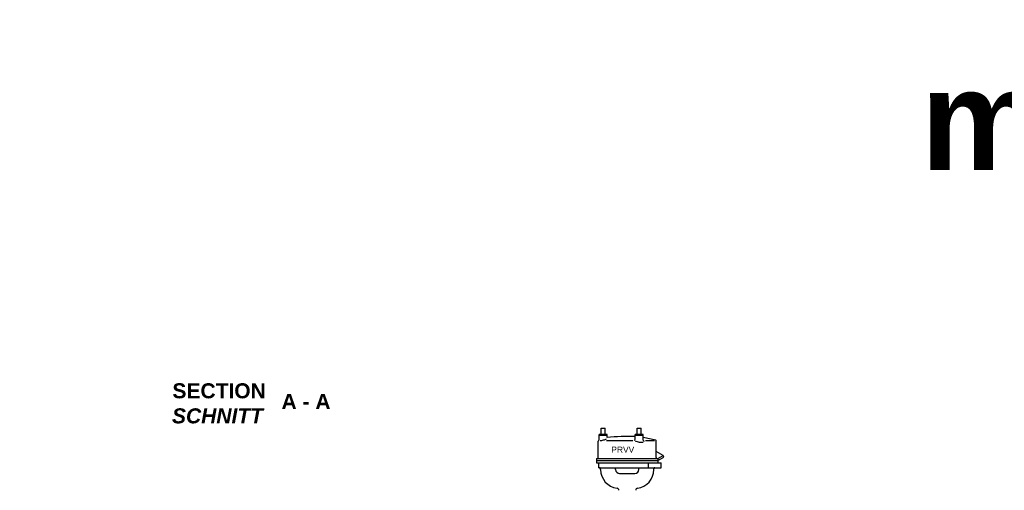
# Model space of a CAD drawing. Header units: millimetres. Extents: x -48448 to 452754, y -13941 to 17062.
# Tile 45 of 256: x -19468 to -9647, y 7470 to 12164. Entities that reach past the tile are written whole.
import ezdxf

# ---------------------------------------------------------------- set-up
doc = ezdxf.new("R2010")
doc.units = ezdxf.units.MM
doc.layers.add('Beschriftung', color=7, linetype='Continuous')
doc.styles.add('LBB3.5M1000', font='isocp.shx', dxfattribs={"height": 3.5})

msp = doc.modelspace()

# ---------------------------------------------------------------- linework, layer by layer
for p, q in [((-13698.112, 7795.483), (-13698.112, 7961.138)), ((-13614.932, 7967.983), (-13352.257, 7967.983)), ((-13225.773, 7967.983), (-13137.202, 7967.983)), ((-13118.113, 7795.483), (-13118.113, 7961.138)), ((-13713.112, 7785.483), (-13713.112, 7745.483)), ((-13713.112, 7785.483), (-13103.113, 7785.483)), ((-13713.112, 7765.483), (-13103.113, 7765.483)), ((-13050.073, 7816.106), (-13118.113, 7855.39)), ((-13103.113, 7785.483), (-13050.073, 7816.106)), ((-13103.113, 7765.483), (-13043.578, 7799.856)), ((-13103.113, 7785.483), (-13103.113, 7745.483)), ((-13043.578, 7799.856), (-13050.073, 7816.106)), ((-13713.112, 7745.483), (-13069.771, 7745.483)), ((-13693.112, 7695.483), (-13693.112, 7745.483)), ((-13693.112, 7695.483), (-13069.771, 7695.483)), ((-13673.662, 7676.984), (-13673.662, 7685.483)), ((-13523.662, 7676.984), (-13523.662, 7695.483)), ((-13292.563, 7676.984), (-13292.563, 7695.483)), ((-13200.542, 7745.483), (-13200.542, 7695.483)), ((-13142.563, 7676.984), (-13142.563, 7685.483)), ((-13069.771, 7695.483), (-13069.771, 7745.483)), ((-13484.662, 7637.984), (-13331.563, 7637.984))]:
    msp.add_line(p, q)
for centre, radius, start, end in [((-13688.112, 7961.138), 10, 110.8760472, 180), ((-13488.113, 7436.734), 571.249, 110.4940028, 110.8760472), ((-13340.33, 7979.804), 12.217, 280.4151278, 0), ((-13234.751, 7971.404), 13.362, 180, 257.1277556), ((-13128.113, 7961.138), 10, 0, 69.1239528), ((-13708.112, 7795.483), 10, 270, 0), ((-13108.114, 7795.483), 10, 180, 270), ((-13683.662, 7685.483), 10, 0, 90), ((-13484.663, 7676.983), 189, 180, 262.4115), ((-13484.663, 7676.983), 39, 180, 270), ((-13331.563, 7676.983), 39, 270, 0), ((-13331.563, 7676.983), 189, 277.5885, 0), ((-13132.563, 7685.483), 10, 90, 180), ((-13512.263, 7469.814), 20, 0, 82.4115), ((-13303.963, 7469.814), 20, 97.5885, 180)]:
    msp.add_arc(centre, radius, start, end)
for centre, major_axis, ratio, start_param, end_param in [((-13648.112, 7983.532), (40, 11.704), 0.29518713, 3.83164779, 5.57977151), ((-13398.113, 7436.734), (-999.686, 0), 0.57142798, 4.64230974, 4.9240311), ((-13289.356, 7956.959), (39.253, -5.734), 0.13683447, 3.14159265, 6.28318531), ((-13425.553, 7436.734), (-844.691, 0), 0.67628133, 4.34803322, 4.50074686)]:
    msp.add_ellipse(centre, major_axis=major_axis, ratio=ratio, start_param=start_param, end_param=end_param)

# ---------------------------------------------------------------- texts
at = {"layer": 'Beschriftung', "attachment_point": 1, "style": 'LBB3.5M1000', "bg_fill": 2}
for s, insert, char_height, width in [('{\\fArial|b1|i0|c0|p34;\\C3;mit IC}', (-10481.315, 11663.939), 1000, 4126.15016), ('\\pi387.94;{\\fArial|b1|i0|c0|p34;SECTION\\L\\P\\pi383.65;\\fArial|b1|i1|c0|p34;\\lSCHNITT}', (-18332.719, 8537.468), 150, 1682.94636)]:
    msp.add_mtext(s, dxfattribs=dict(at, insert=insert, char_height=char_height, width=width))

# ---------------------------------------------------------------- next in the draw order: texts
at = {"layer": 'Beschriftung', "insert": (-16856.626, 8430.559), "char_height": 150, "width": 519.38996, "attachment_point": 1, "style": 'LBB3.5M1000', "bg_fill": 2}
msp.add_mtext('{\\fArial|b1|i0|c0|p34;A - A}', dxfattribs=at)

# ---------------------------------------------------------------- next in the draw order: texts
at = {"layer": 'Beschriftung', "insert": (-47469.223, 8537.468), "char_height": 150, "width": 1682.94636, "attachment_point": 1, "style": 'LBB3.5M1000', "bg_fill": 2}
msp.add_mtext('\\pi387.94;{\\fArial|b1|i0|c0|p34;SECTION\\L\\P\\pi383.65;\\fArial|b1|i1|c0|p34;\\lSCHNITT}', dxfattribs=at)

# ---------------------------------------------------------------- next in the draw order: texts
at = {"layer": 'Beschriftung', "insert": (-36674.158, 8537.468), "char_height": 150, "width": 1682.94636, "attachment_point": 1, "style": 'LBB3.5M1000', "bg_fill": 2}
msp.add_mtext('\\pi387.94;{\\fArial|b1|i0|c0|p34;SECTION\\L\\P\\pi383.65;\\fArial|b1|i1|c0|p34;\\lSCHNITT}', dxfattribs=at)

# ---------------------------------------------------------------- next in the draw order: texts
at = {"layer": 'Beschriftung', "insert": (-30259.841, 8537.468), "char_height": 150, "width": 1682.94636, "attachment_point": 1, "style": 'LBB3.5M1000', "bg_fill": 2}
msp.add_mtext('\\pi387.94;{\\fArial|b1|i0|c0|p34;SECTION\\L\\P\\pi383.65;\\fArial|b1|i1|c0|p34;\\lSCHNITT}', dxfattribs=at)

# ---------------------------------------------------------------- next in the draw order: linework, layer by layer
for p, q in [((-13668.112, 8087.982), (-13628.113, 8087.982)), ((-13668.112, 8027.982), (-13668.112, 8087.982)), ((-13628.113, 8027.982), (-13628.113, 8087.982)), ((-13308.113, 8087.982), (-13268.113, 8087.982)), ((-13308.113, 8027.982), (-13308.113, 8087.982)), ((-13268.113, 8027.982), (-13268.113, 8087.982)), ((-13608.112, 8027.982), (-13688.112, 8027.982)), ((-13688.112, 7971.827), (-13688.112, 8027.982)), ((-13608.112, 8017.982), (-13688.112, 8017.982)), ((-13608.112, 7995.236), (-13608.112, 8027.982)), ((-13328.113, 7979.804), (-13328.113, 8027.982)), ((-13248.113, 8027.982), (-13328.113, 8027.982)), ((-13248.113, 8017.982), (-13328.113, 8017.982)), ((-13248.113, 7971.404), (-13248.113, 8027.982))]:
    msp.add_line(p, q)

# ---------------------------------------------------------------- next in the draw order: texts
at = {"layer": 'Beschriftung', "insert": (-13566.708, 7905.712), "char_height": 60, "width": 238.91511, "attachment_point": 1, "style": 'LBB3.5M1000', "bg_fill": 2}
msp.add_mtext('{\\fArial|b0|i0|c0|p34;\\C256;PRVV}', dxfattribs=at)

doc.saveas('drawing.dxf')
